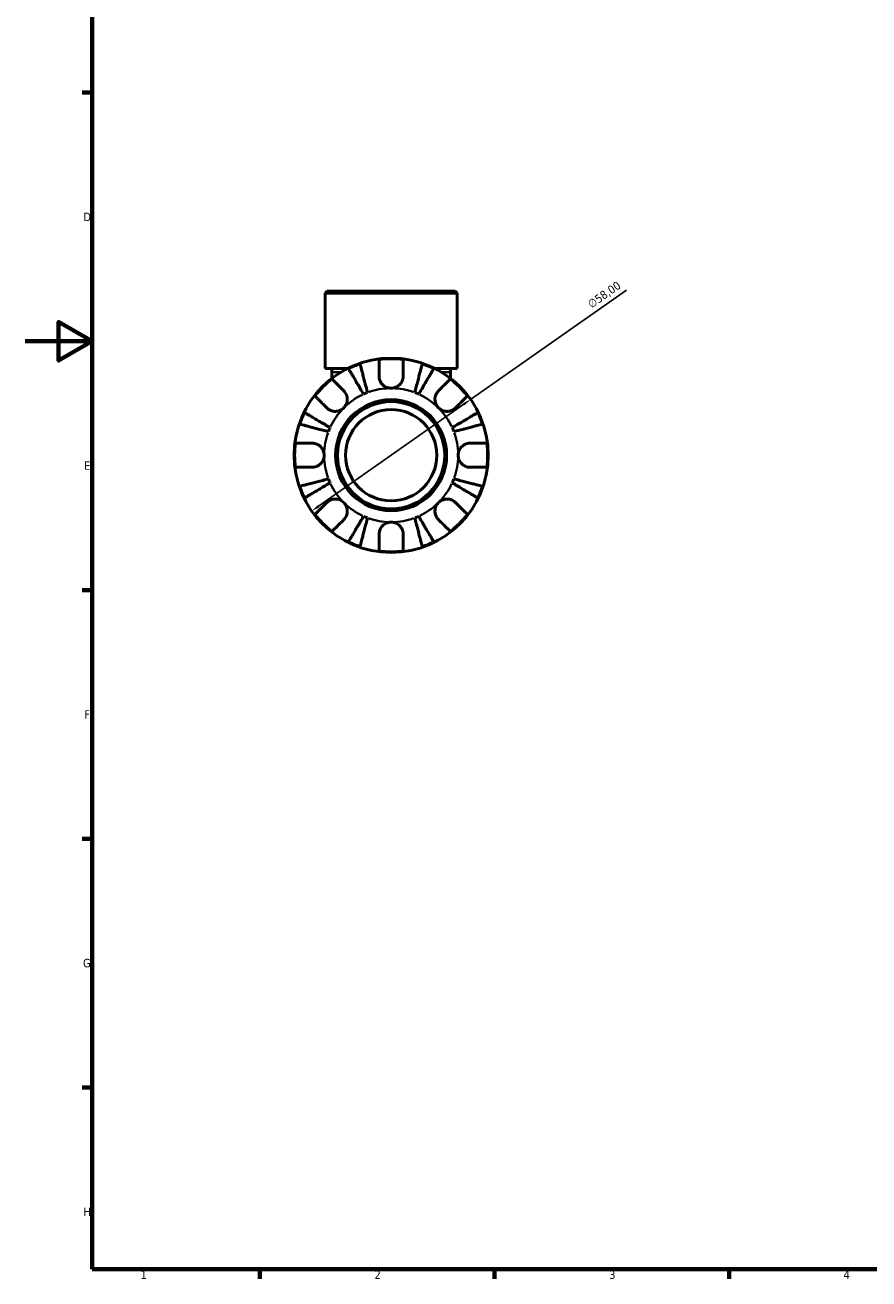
# Model space of a CAD drawing. Header units: millimetres. Extents: x 0 to 902, y 0 to 783.
# Tile 1 of 5: x 0 to 252, y 17 to 391. Entities that reach past the tile are written whole.
import ezdxf

# ---------------------------------------------------------------- set-up
doc = ezdxf.new("R2010")
doc.units = ezdxf.units.MM
for name, color, linetype, lineweight in [('Border (ISO)', 7, 'Continuous', 70), ('Dimension (ISO)', 7, 'Continuous', 25), ('Visible (ISO)', 7, 'Continuous', 50), ('Visible Narrow (ISO)', 7, 'Continuous', 35)]:
    doc.layers.add(name, color=color, linetype=linetype, lineweight=lineweight)
doc.styles.add('Note Text (ISO)', font='tahoma.ttf')
doc.dimstyles.new('Default (ISO)', dxfattribs={"dimtxt": 2.5, "dimasz": 2.5, "dimexe": 3.175, "dimexo": 0, "dimgap": 0.762, "dimtad": 1, "dimrnd": 1e-08, "dimzin": 0, "dimtxsty": 'Note Text (ISO)', "dimcen": 0.09, "dimdle": 10, "dimclrd": 256, "dimclre": 256, "dimclrt": 256, "dimazin": 0, "dimtfac": 1.40208, "dimtmove": 0, "dimatfit": 3, "dimfxl": 1, "dimtolj": 1, "dimtzin": 0, "dimlwd": -1, "dimlwe": -1, "dimarcsym": 0})

# ---------------------------------------------------------------- blocks, each defined once
blk = doc.blocks.new('Borders Default Border')
at = {"layer": 'Border (ISO)'}
for p, q in [((20, 371.25), (17.1, 371.25)), ((20, 222.75), (17.1, 222.75)), ((20, 148.5), (17.1, 148.5)), ((20, 74.25), (17.1, 74.25)), ((70.08, 20), (70.08, 17.1)), ((140.17, 20), (140.17, 17.1)), ((210.25, 20), (210.25, 17.1))]:
    blk.add_line(p, q, dxfattribs=at)
at = {"layer": 'Border (ISO)', "flags": 128}
for points in [[(20, 20), (20, 574), (821, 574), (821, 20), (20, 20)], [(0, 297), (20, 297), (10, 302.77), (10, 291.23), (20, 297)]]:
    blk.add_lwpolyline(points, dxfattribs=at)
at = {"layer": 'Border (ISO)', "color": 232, "true_color": 0xca0064, "char_height": 2.5, "attachment_point": 7, "style": 'Note Text (ISO)'}
for s, insert in [('D', (17.43, 332.88)), ('E', (17.64, 258.63)), ('F', (17.7, 184.38)), ('G', (17.31, 110.08)), ('H', (17.44, 35.88)), ('1', (34.48, 17.1)), ('2', (104.37, 17.1)), ('3', (174.43, 17.05)), ('4', (244.42, 17.1))]:
    blk.add_mtext(s, dxfattribs=dict(at, insert=insert))
blk = doc.blocks.new('*D14')
at = {"layer": 'Defpoints', "color": 0, "transparency": 16777216}
for p in [(133.07, 279.65), (85.59, 246.33)]:
    blk.add_point(p, dxfattribs=at)
at = {"layer": 'Dimension (ISO)', "transparency": 16777216}
for p, q in [((133.07, 279.65), (179.61, 312.3)), ((87.64, 247.77), (131.02, 278.21))]:
    blk.add_line(p, q, dxfattribs=at)
for points in [[(130.78, 278.55), (131.26, 277.87), (133.07, 279.65)], [(87.4, 248.11), (87.88, 247.43), (85.59, 246.33)]]:
    blk.add_solid(points, dxfattribs=at)
at = {"layer": 'Dimension (ISO)', "color": 232, "true_color": 0xca0064, "transparency": 16777216, "insert": (167.71, 308.81), "char_height": 2.5, "attachment_point": 1, "rotation": 35.0563, "style": 'Note Text (ISO)'}
blk.add_mtext('\\A1;∅58,00', dxfattribs=at)

msp = doc.modelspace()

# ---------------------------------------------------------------- linework, layer by layer
at = {"layer": 'Visible (ISO)'}
for p, q in [((90.222, 311.991), (89.642, 311.411)), ((129.02, 311.411), (89.642, 311.411)), ((89.642, 288.891), (89.642, 311.411)), ((90.222, 311.991), (128.44, 311.991)), ((128.44, 311.991), (129.02, 311.411)), ((129.02, 288.891), (129.02, 311.411)), ((96.285, 288.891), (89.642, 288.891)), ((91.61, 288.891), (91.61, 287.823)), ((129.02, 288.891), (122.376, 288.891)), ((127.051, 288.891), (127.051, 287.823)), ((91.61, 287.823), (91.61, 285.948)), ((127.051, 285.948), (127.051, 287.823))]:
    msp.add_line(p, q, dxfattribs=at)
for radius in [29, 16.58, 16, 13.631]:
    msp.add_circle((109.331, 262.991), radius, dxfattribs=at)
for radius, start, end in [(28.818, 108.77511, 116.22489), (28.818, 82.82379, 97.17621), (28.818, 63.77511, 71.22489), (28.818, 127.82379, 142.17621), (28.818, 37.82379, 52.17621), (20, 110.66622, 114.33378), (20, 65.66622, 69.33378), (28.818, 153.77511, 161.22489), (28.818, 18.77511, 26.22489), (20, 155.66622, 159.33378), (20, 20.66622, 24.33378), (28.818, 172.82379, 187.17621), (28.818, 352.82379, 7.17621), (20, 200.66622, 204.33378), (20, 335.66622, 339.33378), (28.818, 198.77511, 206.22489), (28.818, 333.77511, 341.22489), (28.818, 217.82379, 232.17621), (20, 245.66622, 249.33378), (20, 290.66622, 294.33378), (28.818, 307.82379, 322.17621), (28.818, 243.77511, 251.22489), (28.818, 288.77511, 296.22489), (28.818, 262.82379, 277.17621)]:
    msp.add_arc((109.331, 262.991), radius, start, end, dxfattribs=at)
for points, knots in [([(101.09, 281.214), (100.806, 281.696), (100.496, 282.222), (99.889, 283.253), (99.592, 283.757), (99.069, 284.646), (98.794, 285.112), (98.281, 285.982), (98.043, 286.387), (97.643, 287.065), (97.445, 287.402), (97.103, 287.982), (96.959, 288.226), (96.746, 288.588), (96.656, 288.741), (96.596, 288.843)], [4.0142509, 4.0142509, 4.0142509, 4.0142509, 4.1819549, 4.1819549, 4.3496588, 4.3496588, 4.5167189, 4.5167189, 4.6837789, 4.6837789, 4.8504333, 4.8504333, 5.0170876, 5.0170876, 5.1791816, 5.1791816, 5.1791816, 5.1791816]), ([(100.055, 290.276), (100.085, 290.162), (100.13, 289.99), (100.235, 289.583), (100.306, 289.309), (100.474, 288.656), (100.572, 288.278), (100.769, 287.516), (100.887, 287.062), (101.14, 286.083), (101.275, 285.559), (101.533, 284.561), (101.68, 283.994), (101.979, 282.837), (102.132, 282.246), (102.272, 281.704)], [0.1707461, 0.1707461, 0.1707461, 0.1707461, 0.33284, 0.33284, 0.4994944, 0.4994944, 0.6661487, 0.6661487, 0.8332087, 0.8332087, 1.0002688, 1.0002688, 1.1679728, 1.1679728, 1.3356767, 1.3356767, 1.3356767, 1.3356767]), ([(105.731, 286.591), (105.731, 286.979), (105.731, 287.372), (105.731, 288.253), (105.731, 288.726), (105.731, 289.517), (105.731, 289.908), (105.731, 290.584), (105.731, 290.868), (105.731, 291.288), (105.731, 291.466), (105.731, 291.584)], [4.42788405, 4.42788405, 4.42788405, 4.42788405, 4.5512464, 4.5512464, 4.71913293, 4.71913293, 4.88586959, 4.88586959, 5.05260626, 5.05260626, 5.21400469, 5.21400469, 5.21400469, 5.21400469]), ([(112.931, 291.584), (112.931, 291.466), (112.931, 291.288), (112.931, 290.868), (112.931, 290.584), (112.931, 289.908), (112.931, 289.517), (112.931, 288.726), (112.931, 288.253), (112.931, 287.372), (112.931, 286.979), (112.931, 286.591)], [0.17075309, 0.17075309, 0.17075309, 0.17075309, 0.33215152, 0.33215152, 0.49888818, 0.49888818, 0.66562485, 0.66562485, 0.83351137, 0.83351137, 0.95687373, 0.95687373, 0.95687373, 0.95687373]), ([(116.389, 281.704), (116.529, 282.246), (116.682, 282.837), (116.981, 283.994), (117.128, 284.561), (117.386, 285.559), (117.522, 286.083), (117.775, 287.062), (117.892, 287.516), (118.089, 288.278), (118.187, 288.656), (118.356, 289.309), (118.427, 289.583), (118.532, 289.99), (118.576, 290.162), (118.606, 290.276)], [4.0142509, 4.0142509, 4.0142509, 4.0142509, 4.1819549, 4.1819549, 4.3496588, 4.3496588, 4.5167189, 4.5167189, 4.6837789, 4.6837789, 4.8504333, 4.8504333, 5.0170876, 5.0170876, 5.1791816, 5.1791816, 5.1791816, 5.1791816]), ([(122.065, 288.843), (122.005, 288.741), (121.915, 288.588), (121.702, 288.226), (121.558, 287.982), (121.216, 287.402), (121.018, 287.065), (120.618, 286.387), (120.38, 285.982), (119.867, 285.112), (119.593, 284.646), (119.069, 283.757), (118.772, 283.253), (118.165, 282.222), (117.855, 281.696), (117.572, 281.214)], [0.1707461, 0.1707461, 0.1707461, 0.1707461, 0.33284, 0.33284, 0.4994944, 0.4994944, 0.6661487, 0.6661487, 0.8332087, 0.8332087, 1.0002688, 1.0002688, 1.1679728, 1.1679728, 1.3356767, 1.3356767, 1.3356767, 1.3356767]), ([(91.658, 285.755), (91.742, 285.671), (91.868, 285.546), (92.165, 285.249), (92.365, 285.048), (92.843, 284.57), (93.12, 284.293), (93.679, 283.734), (94.013, 283.4), (94.637, 282.776), (94.914, 282.499), (95.189, 282.225)], [0.17075309, 0.17075309, 0.17075309, 0.17075309, 0.33215152, 0.33215152, 0.49888818, 0.49888818, 0.66562485, 0.66562485, 0.83351137, 0.83351137, 0.95687373, 0.95687373, 0.95687373, 0.95687373]), ([(109.331, 282.991), (109.038, 282.991), (108.746, 283.027), (108.15, 283.175), (107.849, 283.294), (107.166, 283.678), (106.812, 283.979), (106.328, 284.581), (106.166, 284.847), (105.962, 285.307), (105.898, 285.49), (105.805, 285.844), (105.773, 286.015), (105.738, 286.321), (105.731, 286.457), (105.731, 286.591)], [0, 0, 0, 0, 0.08783311, 0.08783311, 0.18435408, 0.18435408, 0.32279749, 0.32279749, 0.41754463, 0.41754463, 0.47774931, 0.47774931, 0.53276241, 0.53276241, 0.57681269, 0.57681269, 0.57681269, 0.57681269]), ([(112.931, 286.591), (112.931, 286.588), (112.931, 286.584), (112.93, 286.391), (112.915, 286.2), (112.855, 285.839), (112.815, 285.67), (112.697, 285.298), (112.614, 285.098), (112.333, 284.568), (112.101, 284.259), (111.501, 283.685), (111.126, 283.44), (110.278, 283.086), (109.807, 282.991), (109.331, 282.991)], [-0.58332629, -0.58332629, -0.58332629, -0.58332629, -0.58206847, -0.58206847, -0.51861604, -0.51861604, -0.4628074, -0.4628074, -0.39473272, -0.39473272, -0.27692423, -0.27692423, -0.14288351, -0.14288351, 0, 0, 0, 0]), ([(123.473, 282.225), (123.747, 282.499), (124.025, 282.776), (124.648, 283.4), (124.982, 283.734), (125.541, 284.293), (125.818, 284.57), (126.296, 285.048), (126.497, 285.249), (126.794, 285.546), (126.919, 285.671), (127.003, 285.755)], [4.42788405, 4.42788405, 4.42788405, 4.42788405, 4.5512464, 4.5512464, 4.71913293, 4.71913293, 4.88586959, 4.88586959, 5.05260626, 5.05260626, 5.21400469, 5.21400469, 5.21400469, 5.21400469]), ([(95.189, 282.225), (95.277, 282.136), (95.362, 282.042), (95.587, 281.764), (95.716, 281.57), (95.941, 281.143), (96.035, 280.911), (96.201, 280.331), (96.248, 279.978), (96.235, 279.172), (96.144, 278.727), (95.791, 277.87), (95.525, 277.47), (95.189, 277.133)], [-0.58004807, -0.58004807, -0.58004807, -0.58004807, -0.5384523, -0.5384523, -0.46383793, -0.46383793, -0.3862639, -0.3862639, -0.27840269, -0.27840269, -0.14277912, -0.14277912, 0, 0, 0, 0]), ([(123.473, 277.133), (123.29, 277.317), (123.127, 277.519), (122.838, 277.971), (122.716, 278.22), (122.494, 278.848), (122.425, 279.234), (122.413, 279.987), (122.463, 280.348), (122.635, 280.934), (122.729, 281.163), (122.957, 281.588), (123.088, 281.782), (123.309, 282.053), (123.389, 282.141), (123.473, 282.225)], [0, 0, 0, 0, 0.07774953, 0.07774953, 0.16081914, 0.16081914, 0.27783798, 0.27783798, 0.3882896, 0.3882896, 0.46542959, 0.46542959, 0.54035429, 0.54035429, 0.57953204, 0.57953204, 0.57953204, 0.57953204]), ([(90.097, 277.133), (89.823, 277.408), (89.546, 277.685), (88.922, 278.309), (88.588, 278.643), (88.029, 279.202), (87.752, 279.479), (87.274, 279.957), (87.073, 280.157), (86.776, 280.454), (86.651, 280.58), (86.567, 280.664)], [4.42788405, 4.42788405, 4.42788405, 4.42788405, 4.5512464, 4.5512464, 4.71913293, 4.71913293, 4.88586959, 4.88586959, 5.05260626, 5.05260626, 5.21400469, 5.21400469, 5.21400469, 5.21400469]), ([(95.189, 277.133), (95.005, 276.95), (94.803, 276.787), (94.351, 276.498), (94.102, 276.376), (93.474, 276.155), (93.088, 276.086), (92.335, 276.074), (91.974, 276.124), (91.388, 276.295), (91.159, 276.39), (90.734, 276.617), (90.54, 276.748), (90.269, 276.97), (90.181, 277.05), (90.097, 277.133)], [0, 0, 0, 0, 0.07774953, 0.07774953, 0.16081914, 0.16081914, 0.27783798, 0.27783798, 0.3882896, 0.3882896, 0.46542959, 0.46542959, 0.54035429, 0.54035429, 0.57953204, 0.57953204, 0.57953204, 0.57953204]), ([(128.564, 277.133), (128.475, 277.045), (128.381, 276.96), (128.103, 276.735), (127.909, 276.606), (127.482, 276.381), (127.251, 276.287), (126.67, 276.121), (126.318, 276.074), (125.511, 276.087), (125.066, 276.178), (124.209, 276.531), (123.809, 276.797), (123.473, 277.133)], [-0.58004807, -0.58004807, -0.58004807, -0.58004807, -0.5384523, -0.5384523, -0.46383793, -0.46383793, -0.3862639, -0.3862639, -0.27840269, -0.27840269, -0.14277912, -0.14277912, 0, 0, 0, 0]), ([(132.094, 280.664), (132.011, 280.58), (131.885, 280.454), (131.588, 280.157), (131.387, 279.957), (130.909, 279.479), (130.632, 279.202), (130.073, 278.643), (129.739, 278.309), (129.116, 277.685), (128.838, 277.408), (128.564, 277.133)], [0.17075309, 0.17075309, 0.17075309, 0.17075309, 0.33215152, 0.33215152, 0.49888818, 0.49888818, 0.66562485, 0.66562485, 0.83351137, 0.83351137, 0.95687373, 0.95687373, 0.95687373, 0.95687373]), ([(83.479, 275.726), (83.581, 275.666), (83.734, 275.576), (84.096, 275.363), (84.34, 275.219), (84.92, 274.877), (85.257, 274.679), (85.935, 274.279), (86.34, 274.041), (87.21, 273.528), (87.676, 273.253), (88.565, 272.73), (89.069, 272.433), (90.1, 271.826), (90.626, 271.516), (91.108, 271.232)], [0.1707461, 0.1707461, 0.1707461, 0.1707461, 0.33284, 0.33284, 0.4994944, 0.4994944, 0.6661487, 0.6661487, 0.8332087, 0.8332087, 1.0002688, 1.0002688, 1.1679728, 1.1679728, 1.3356767, 1.3356767, 1.3356767, 1.3356767]), ([(127.554, 271.232), (128.036, 271.516), (128.562, 271.826), (129.592, 272.433), (130.096, 272.73), (130.985, 273.253), (131.451, 273.528), (132.322, 274.041), (132.726, 274.279), (133.405, 274.679), (133.741, 274.877), (134.322, 275.219), (134.566, 275.363), (134.928, 275.576), (135.081, 275.666), (135.183, 275.726)], [4.0142509, 4.0142509, 4.0142509, 4.0142509, 4.1819549, 4.1819549, 4.3496588, 4.3496588, 4.5167189, 4.5167189, 4.6837789, 4.6837789, 4.8504333, 4.8504333, 5.0170876, 5.0170876, 5.1791816, 5.1791816, 5.1791816, 5.1791816]), ([(90.618, 270.05), (90.076, 270.19), (89.485, 270.343), (88.328, 270.642), (87.761, 270.789), (86.763, 271.047), (86.239, 271.182), (85.26, 271.435), (84.806, 271.553), (84.044, 271.75), (83.666, 271.848), (83.013, 272.016), (82.739, 272.087), (82.332, 272.192), (82.16, 272.237), (82.046, 272.267)], [4.0142509, 4.0142509, 4.0142509, 4.0142509, 4.1819549, 4.1819549, 4.3496588, 4.3496588, 4.5167189, 4.5167189, 4.6837789, 4.6837789, 4.8504333, 4.8504333, 5.0170876, 5.0170876, 5.1791816, 5.1791816, 5.1791816, 5.1791816]), ([(136.615, 272.267), (136.501, 272.237), (136.329, 272.192), (135.922, 272.087), (135.648, 272.016), (134.996, 271.848), (134.618, 271.75), (133.855, 271.553), (133.401, 271.435), (132.423, 271.182), (131.899, 271.047), (130.901, 270.789), (130.334, 270.642), (129.176, 270.343), (128.585, 270.19), (128.044, 270.05)], [0.1707461, 0.1707461, 0.1707461, 0.1707461, 0.33284, 0.33284, 0.4994944, 0.4994944, 0.6661487, 0.6661487, 0.8332087, 0.8332087, 1.0002688, 1.0002688, 1.1679728, 1.1679728, 1.3356767, 1.3356767, 1.3356767, 1.3356767]), ([(80.738, 266.591), (80.856, 266.591), (81.034, 266.591), (81.454, 266.591), (81.738, 266.591), (82.414, 266.591), (82.805, 266.591), (83.596, 266.591), (84.068, 266.591), (84.95, 266.591), (85.343, 266.591), (85.731, 266.591)], [0.17075309, 0.17075309, 0.17075309, 0.17075309, 0.33215152, 0.33215152, 0.49888818, 0.49888818, 0.66562485, 0.66562485, 0.83351137, 0.83351137, 0.95687373, 0.95687373, 0.95687373, 0.95687373]), ([(85.731, 266.591), (85.874, 266.591), (86.018, 266.583), (86.378, 266.539), (86.592, 266.494), (87.033, 266.356), (87.257, 266.261), (87.783, 265.97), (88.069, 265.752), (88.631, 265.17), (88.88, 264.792), (89.237, 263.937), (89.331, 263.467), (89.331, 262.991)], [-0.57647647, -0.57647647, -0.57647647, -0.57647647, -0.52968676, -0.52968676, -0.46054026, -0.46054026, -0.38562403, -0.38562403, -0.27730827, -0.27730827, -0.14258086, -0.14258086, 0, 0, 0, 0]), ([(129.331, 262.991), (129.331, 263.272), (129.363, 263.551), (129.498, 264.119), (129.606, 264.404), (129.964, 265.082), (130.257, 265.445), (130.851, 265.947), (131.119, 266.118), (131.611, 266.349), (131.827, 266.425), (132.27, 266.538), (132.496, 266.572), (132.79, 266.589), (132.861, 266.591), (132.931, 266.591)], [-2.49913258, -2.49913258, -2.49913258, -2.49913258, -2.41505436, -2.41505436, -2.32384732, -2.32384732, -2.1841143, -2.1841143, -2.08674766, -2.08674766, -2.01440674, -2.01440674, -1.93994266, -1.93994266, -1.91637503, -1.91637503, -1.91637503, -1.91637503]), ([(132.931, 266.591), (133.318, 266.591), (133.711, 266.591), (134.593, 266.591), (135.065, 266.591), (135.856, 266.591), (136.248, 266.591), (136.923, 266.591), (137.207, 266.591), (137.627, 266.591), (137.805, 266.591), (137.923, 266.591)], [4.42788405, 4.42788405, 4.42788405, 4.42788405, 4.5512464, 4.5512464, 4.71913293, 4.71913293, 4.88586959, 4.88586959, 5.05260626, 5.05260626, 5.21400469, 5.21400469, 5.21400469, 5.21400469]), ([(89.331, 262.991), (89.331, 262.711), (89.298, 262.432), (89.163, 261.863), (89.056, 261.578), (88.698, 260.9), (88.405, 260.538), (87.81, 260.035), (87.543, 259.865), (87.05, 259.634), (86.835, 259.557), (86.391, 259.445), (86.166, 259.411), (85.871, 259.393), (85.801, 259.391), (85.731, 259.391)], [-2.49913258, -2.49913258, -2.49913258, -2.49913258, -2.41505436, -2.41505436, -2.32384732, -2.32384732, -2.1841143, -2.1841143, -2.08674766, -2.08674766, -2.01440674, -2.01440674, -1.93994266, -1.93994266, -1.91637503, -1.91637503, -1.91637503, -1.91637503]), ([(132.931, 259.391), (132.788, 259.391), (132.643, 259.4), (132.284, 259.443), (132.069, 259.489), (131.628, 259.627), (131.404, 259.722), (130.879, 260.012), (130.593, 260.23), (130.03, 260.812), (129.781, 261.191), (129.425, 262.045), (129.331, 262.516), (129.331, 262.991)], [-0.57647647, -0.57647647, -0.57647647, -0.57647647, -0.52968676, -0.52968676, -0.46054026, -0.46054026, -0.38562403, -0.38562403, -0.27730827, -0.27730827, -0.14258086, -0.14258086, 0, 0, 0, 0]), ([(85.731, 259.391), (85.343, 259.391), (84.95, 259.391), (84.068, 259.391), (83.596, 259.391), (82.805, 259.391), (82.414, 259.391), (81.738, 259.391), (81.454, 259.391), (81.034, 259.391), (80.856, 259.391), (80.738, 259.391)], [4.42788405, 4.42788405, 4.42788405, 4.42788405, 4.5512464, 4.5512464, 4.71913293, 4.71913293, 4.88586959, 4.88586959, 5.05260626, 5.05260626, 5.21400469, 5.21400469, 5.21400469, 5.21400469]), ([(137.923, 259.391), (137.805, 259.391), (137.627, 259.391), (137.207, 259.391), (136.923, 259.391), (136.248, 259.391), (135.856, 259.391), (135.065, 259.391), (134.593, 259.391), (133.711, 259.391), (133.318, 259.391), (132.931, 259.391)], [0.17075309, 0.17075309, 0.17075309, 0.17075309, 0.33215152, 0.33215152, 0.49888818, 0.49888818, 0.66562485, 0.66562485, 0.83351137, 0.83351137, 0.95687373, 0.95687373, 0.95687373, 0.95687373]), ([(82.046, 253.716), (82.16, 253.746), (82.332, 253.79), (82.739, 253.895), (83.013, 253.966), (83.666, 254.135), (84.044, 254.233), (84.806, 254.43), (85.26, 254.547), (86.239, 254.8), (86.763, 254.936), (87.761, 255.194), (88.328, 255.341), (89.485, 255.64), (90.076, 255.793), (90.618, 255.933)], [0.1707461, 0.1707461, 0.1707461, 0.1707461, 0.33284, 0.33284, 0.4994944, 0.4994944, 0.6661487, 0.6661487, 0.8332087, 0.8332087, 1.0002688, 1.0002688, 1.1679728, 1.1679728, 1.3356767, 1.3356767, 1.3356767, 1.3356767]), ([(91.108, 254.75), (90.626, 254.467), (90.1, 254.157), (89.069, 253.55), (88.565, 253.253), (87.676, 252.729), (87.21, 252.455), (86.34, 251.942), (85.935, 251.704), (85.257, 251.304), (84.92, 251.106), (84.34, 250.764), (84.096, 250.62), (83.734, 250.407), (83.581, 250.317), (83.479, 250.257)], [4.0142509, 4.0142509, 4.0142509, 4.0142509, 4.1819549, 4.1819549, 4.3496588, 4.3496588, 4.5167189, 4.5167189, 4.6837789, 4.6837789, 4.8504333, 4.8504333, 5.0170876, 5.0170876, 5.1791816, 5.1791816, 5.1791816, 5.1791816]), ([(135.183, 250.257), (135.081, 250.317), (134.928, 250.407), (134.566, 250.62), (134.322, 250.764), (133.741, 251.106), (133.405, 251.304), (132.726, 251.704), (132.322, 251.942), (131.451, 252.455), (130.985, 252.729), (130.096, 253.253), (129.592, 253.55), (128.562, 254.157), (128.036, 254.467), (127.554, 254.75)], [0.1707461, 0.1707461, 0.1707461, 0.1707461, 0.33284, 0.33284, 0.4994944, 0.4994944, 0.6661487, 0.6661487, 0.8332087, 0.8332087, 1.0002688, 1.0002688, 1.1679728, 1.1679728, 1.3356767, 1.3356767, 1.3356767, 1.3356767]), ([(128.044, 255.933), (128.585, 255.793), (129.176, 255.64), (130.334, 255.341), (130.901, 255.194), (131.899, 254.936), (132.423, 254.8), (133.401, 254.547), (133.855, 254.43), (134.618, 254.233), (134.996, 254.135), (135.648, 253.966), (135.922, 253.895), (136.329, 253.79), (136.501, 253.746), (136.615, 253.716)], [4.0142509, 4.0142509, 4.0142509, 4.0142509, 4.1819549, 4.1819549, 4.3496588, 4.3496588, 4.5167189, 4.5167189, 4.6837789, 4.6837789, 4.8504333, 4.8504333, 5.0170876, 5.0170876, 5.1791816, 5.1791816, 5.1791816, 5.1791816]), ([(86.567, 245.319), (86.651, 245.403), (86.776, 245.528), (87.073, 245.825), (87.274, 246.026), (87.752, 246.504), (88.029, 246.781), (88.588, 247.34), (88.922, 247.674), (89.546, 248.297), (89.823, 248.575), (90.097, 248.849)], [0.17075309, 0.17075309, 0.17075309, 0.17075309, 0.33215152, 0.33215152, 0.49888818, 0.49888818, 0.66562485, 0.66562485, 0.83351137, 0.83351137, 0.95687373, 0.95687373, 0.95687373, 0.95687373]), ([(90.097, 248.849), (90.186, 248.938), (90.28, 249.023), (90.558, 249.247), (90.752, 249.376), (91.179, 249.602), (91.411, 249.696), (91.991, 249.861), (92.344, 249.909), (93.15, 249.896), (93.595, 249.805), (94.452, 249.452), (94.852, 249.186), (95.189, 248.849)], [-0.58004807, -0.58004807, -0.58004807, -0.58004807, -0.5384523, -0.5384523, -0.46383793, -0.46383793, -0.3862639, -0.3862639, -0.27840269, -0.27840269, -0.14277912, -0.14277912, 0, 0, 0, 0]), ([(95.189, 248.849), (95.372, 248.666), (95.535, 248.463), (95.824, 248.012), (95.946, 247.763), (96.167, 247.134), (96.236, 246.749), (96.248, 245.995), (96.198, 245.634), (96.027, 245.049), (95.932, 244.82), (95.705, 244.395), (95.574, 244.201), (95.352, 243.93), (95.272, 243.841), (95.189, 243.758)], [0, 0, 0, 0, 0.07774953, 0.07774953, 0.16081914, 0.16081914, 0.27783798, 0.27783798, 0.3882896, 0.3882896, 0.46542959, 0.46542959, 0.54035429, 0.54035429, 0.57953204, 0.57953204, 0.57953204, 0.57953204]), ([(123.473, 243.758), (123.384, 243.847), (123.299, 243.941), (123.075, 244.219), (122.946, 244.413), (122.72, 244.84), (122.626, 245.071), (122.461, 245.652), (122.413, 246.004), (122.426, 246.811), (122.517, 247.256), (122.87, 248.113), (123.136, 248.513), (123.473, 248.849)], [-0.58004807, -0.58004807, -0.58004807, -0.58004807, -0.5384523, -0.5384523, -0.46383793, -0.46383793, -0.3862639, -0.3862639, -0.27840269, -0.27840269, -0.14277912, -0.14277912, 0, 0, 0, 0]), ([(123.473, 248.849), (123.656, 249.032), (123.859, 249.195), (124.31, 249.484), (124.559, 249.606), (125.188, 249.828), (125.573, 249.897), (126.327, 249.909), (126.688, 249.859), (127.273, 249.687), (127.502, 249.593), (127.927, 249.365), (128.121, 249.234), (128.392, 249.013), (128.481, 248.933), (128.564, 248.849)], [0, 0, 0, 0, 0.07774953, 0.07774953, 0.16081914, 0.16081914, 0.27783798, 0.27783798, 0.3882896, 0.3882896, 0.46542959, 0.46542959, 0.54035429, 0.54035429, 0.57953204, 0.57953204, 0.57953204, 0.57953204]), ([(128.564, 248.849), (128.838, 248.575), (129.116, 248.297), (129.739, 247.674), (130.073, 247.34), (130.632, 246.781), (130.909, 246.504), (131.387, 246.026), (131.588, 245.825), (131.885, 245.528), (132.011, 245.403), (132.094, 245.319)], [4.42788405, 4.42788405, 4.42788405, 4.42788405, 4.5512464, 4.5512464, 4.71913293, 4.71913293, 4.88586959, 4.88586959, 5.05260626, 5.05260626, 5.21400469, 5.21400469, 5.21400469, 5.21400469]), ([(95.189, 243.758), (94.914, 243.484), (94.637, 243.206), (94.013, 242.583), (93.679, 242.249), (93.12, 241.69), (92.843, 241.413), (92.365, 240.935), (92.165, 240.734), (91.868, 240.437), (91.742, 240.311), (91.658, 240.228)], [4.42788405, 4.42788405, 4.42788405, 4.42788405, 4.5512464, 4.5512464, 4.71913293, 4.71913293, 4.88586959, 4.88586959, 5.05260626, 5.05260626, 5.21400469, 5.21400469, 5.21400469, 5.21400469]), ([(96.596, 237.139), (96.656, 237.241), (96.746, 237.394), (96.959, 237.756), (97.103, 238), (97.445, 238.581), (97.643, 238.917), (98.043, 239.596), (98.281, 240), (98.794, 240.871), (99.069, 241.337), (99.592, 242.226), (99.889, 242.73), (100.496, 243.76), (100.806, 244.286), (101.09, 244.768)], [0.1707461, 0.1707461, 0.1707461, 0.1707461, 0.33284, 0.33284, 0.4994944, 0.4994944, 0.6661487, 0.6661487, 0.8332087, 0.8332087, 1.0002688, 1.0002688, 1.1679728, 1.1679728, 1.3356767, 1.3356767, 1.3356767, 1.3356767]), ([(102.272, 244.278), (102.132, 243.737), (101.979, 243.146), (101.68, 241.988), (101.533, 241.421), (101.275, 240.423), (101.14, 239.899), (100.887, 238.921), (100.769, 238.467), (100.572, 237.704), (100.474, 237.326), (100.306, 236.674), (100.235, 236.4), (100.13, 235.993), (100.085, 235.821), (100.055, 235.707)], [4.0142509, 4.0142509, 4.0142509, 4.0142509, 4.1819549, 4.1819549, 4.3496588, 4.3496588, 4.5167189, 4.5167189, 4.6837789, 4.6837789, 4.8504333, 4.8504333, 5.0170876, 5.0170876, 5.1791816, 5.1791816, 5.1791816, 5.1791816]), ([(118.606, 235.707), (118.576, 235.821), (118.532, 235.993), (118.427, 236.4), (118.356, 236.674), (118.187, 237.326), (118.089, 237.704), (117.892, 238.467), (117.775, 238.921), (117.522, 239.899), (117.386, 240.423), (117.128, 241.421), (116.981, 241.988), (116.682, 243.146), (116.529, 243.737), (116.389, 244.278)], [0.1707461, 0.1707461, 0.1707461, 0.1707461, 0.33284, 0.33284, 0.4994944, 0.4994944, 0.6661487, 0.6661487, 0.8332087, 0.8332087, 1.0002688, 1.0002688, 1.1679728, 1.1679728, 1.3356767, 1.3356767, 1.3356767, 1.3356767]), ([(117.572, 244.768), (117.855, 244.286), (118.165, 243.76), (118.772, 242.73), (119.069, 242.226), (119.593, 241.337), (119.867, 240.871), (120.38, 240), (120.618, 239.596), (121.018, 238.917), (121.216, 238.581), (121.558, 238), (121.702, 237.756), (121.915, 237.394), (122.005, 237.241), (122.065, 237.139)], [4.0142509, 4.0142509, 4.0142509, 4.0142509, 4.1819549, 4.1819549, 4.3496588, 4.3496588, 4.5167189, 4.5167189, 4.6837789, 4.6837789, 4.8504333, 4.8504333, 5.0170876, 5.0170876, 5.1791816, 5.1791816, 5.1791816, 5.1791816]), ([(127.003, 240.228), (126.919, 240.311), (126.794, 240.437), (126.497, 240.734), (126.296, 240.935), (125.818, 241.413), (125.541, 241.69), (124.982, 242.249), (124.648, 242.583), (124.025, 243.206), (123.747, 243.484), (123.473, 243.758)], [0.17075309, 0.17075309, 0.17075309, 0.17075309, 0.33215152, 0.33215152, 0.49888818, 0.49888818, 0.66562485, 0.66562485, 0.83351137, 0.83351137, 0.95687373, 0.95687373, 0.95687373, 0.95687373]), ([(105.731, 239.391), (105.731, 239.534), (105.739, 239.679), (105.783, 240.038), (105.828, 240.253), (105.966, 240.694), (106.061, 240.918), (106.352, 241.443), (106.57, 241.729), (107.152, 242.292), (107.53, 242.541), (108.385, 242.897), (108.855, 242.991), (109.331, 242.991)], [-0.57647647, -0.57647647, -0.57647647, -0.57647647, -0.52968676, -0.52968676, -0.46054026, -0.46054026, -0.38562403, -0.38562403, -0.27730827, -0.27730827, -0.14258086, -0.14258086, 0, 0, 0, 0]), ([(109.331, 242.991), (109.611, 242.991), (109.89, 242.959), (110.459, 242.824), (110.744, 242.716), (111.422, 242.358), (111.784, 242.065), (112.287, 241.471), (112.457, 241.203), (112.688, 240.711), (112.765, 240.495), (112.877, 240.052), (112.911, 239.826), (112.929, 239.532), (112.931, 239.461), (112.931, 239.391)], [-2.49913258, -2.49913258, -2.49913258, -2.49913258, -2.41505436, -2.41505436, -2.32384732, -2.32384732, -2.1841143, -2.1841143, -2.08674766, -2.08674766, -2.01440674, -2.01440674, -1.93994266, -1.93994266, -1.91637503, -1.91637503, -1.91637503, -1.91637503]), ([(105.731, 234.399), (105.731, 234.517), (105.731, 234.695), (105.731, 235.115), (105.731, 235.399), (105.731, 236.074), (105.731, 236.466), (105.731, 237.257), (105.731, 237.729), (105.731, 238.611), (105.731, 239.004), (105.731, 239.391)], [0.17075309, 0.17075309, 0.17075309, 0.17075309, 0.33215152, 0.33215152, 0.49888818, 0.49888818, 0.66562485, 0.66562485, 0.83351137, 0.83351137, 0.95687373, 0.95687373, 0.95687373, 0.95687373]), ([(112.931, 239.391), (112.931, 239.004), (112.931, 238.611), (112.931, 237.729), (112.931, 237.257), (112.931, 236.466), (112.931, 236.074), (112.931, 235.399), (112.931, 235.115), (112.931, 234.695), (112.931, 234.517), (112.931, 234.399)], [4.42788405, 4.42788405, 4.42788405, 4.42788405, 4.5512464, 4.5512464, 4.71913293, 4.71913293, 4.88586959, 4.88586959, 5.05260626, 5.05260626, 5.21400469, 5.21400469, 5.21400469, 5.21400469])]:
    msp.add_open_spline(points, degree=3, knots=knots, dxfattribs=at)
at = {"layer": 'Visible Narrow (ISO)'}
for p, q in [((91.618, 287.823), (94.091, 287.823)), ((124.571, 287.823), (127.044, 287.823))]:
    msp.add_line(p, q, dxfattribs=at)
for start, end in [(115.36709, 133.96669), (91.03331, 109.63291), (70.36709, 88.96669), (46.03331, 64.63291), (136.03331, 154.63291), (25.36709, 43.96669), (160.36709, 178.96669), (1.03331, 19.63291), (181.03331, 199.63291), (340.36709, 358.96669), (205.36709, 223.96669), (316.03331, 334.63291), (226.03331, 244.63291), (295.36709, 313.96669), (250.36709, 268.96669), (271.03331, 289.63291)]:
    msp.add_arc((109.331, 262.991), 20, start, end, dxfattribs=at)

# ---------------------------------------------------------------- block references
msp.add_blockref('Borders Default Border', (0, 0))

# ---------------------------------------------------------------- dimensions: what is measured, and where the dimension line sits
at = {"layer": 'Dimension (ISO)'}
dim = msp.add_diameter_dim_2p(p1=(85.592, 246.334), p2=(133.07, 279.648), dimstyle='Default (ISO)', override={"dimdec": 2, "dimlfac": 1, "dimtp": 0, "dimtm": 0, "dimtdec": 2, "dimatfit": 2}, dxfattribs=at)
dim.commit()
dim.dimension.update_dxf_attribs({"geometry": '*D14', "text_midpoint": (174.49, 308.712), "dimtype": 163})

doc.saveas('drawing.dxf')
